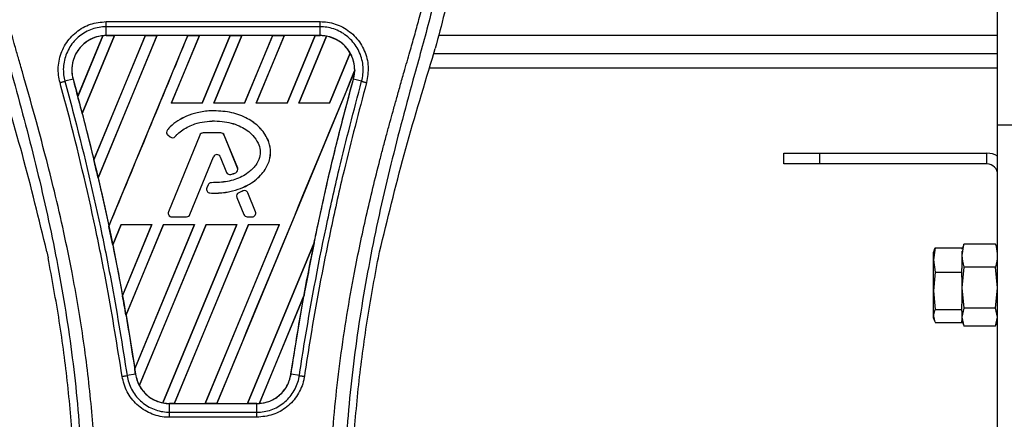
# Model space of a CAD drawing. Header units: millimetres. Extents: x 0 to 420, y 0 to 297.
# Tile 77 of 163: x 139.24 to 143.09, y 224.52 to 226.08. Entities that reach past the tile are written whole.
import ezdxf

# ---------------------------------------------------------------- set-up
doc = ezdxf.new("R2010")
doc.units = ezdxf.units.MM

msp = doc.modelspace()

# ---------------------------------------------------------------- linework, layer by layer
at = {"color": 7, "linetype": 'Continuous', "lineweight": 25}
for p, q in [((143.06496, 225.66687), (143.06496, 227.12969)), ((139.58193, 226.06987), (140.41807, 226.06987)), ((139.58193, 226.01531), (139.58193, 226.04952)), ((140.41807, 226.04952), (139.58193, 226.04952)), ((140.41807, 226.01531), (140.41807, 226.04952)), ((139.47045, 225.77825), (139.56817, 226.01437)), ((139.56863, 226.01459), (139.47048, 225.77764)), ((139.4881, 225.71096), (139.61414, 226.01525)), ((139.61444, 226.01507), (139.48829, 225.71075)), ((139.73434, 226.01507), (139.53352, 225.52999)), ((139.53353, 225.5294), (139.73478, 226.01525)), ((139.78002, 226.01525), (139.54996, 225.45985)), ((139.55014, 225.45963), (139.78032, 226.01507)), ((140.41807, 226.01531), (139.58193, 226.01531)), ((139.58193, 226.01525), (139.58193, 226.01531)), ((139.58193, 226.01525), (139.61414, 226.01525)), ((139.59204, 225.27019), (139.90065, 226.01525)), ((139.61414, 226.01525), (139.61444, 226.01507)), ((139.73434, 226.01507), (139.61444, 226.01507)), ((139.73478, 226.01525), (139.73434, 226.01507)), ((139.73478, 226.01525), (139.78002, 226.01525)), ((139.78032, 226.01507), (139.78002, 226.01525)), ((139.90021, 226.01507), (139.78032, 226.01507)), ((139.94589, 226.01525), (139.83621, 225.75046)), ((139.8366, 225.75072), (139.94619, 226.01507)), ((139.90065, 226.01525), (139.90021, 226.01507)), ((139.90065, 226.01525), (139.94589, 226.01525)), ((139.94619, 226.01507), (139.94589, 226.01525)), ((140.06608, 226.01507), (139.94619, 226.01507)), ((140.06608, 226.01507), (139.95668, 225.75072)), ((139.95685, 225.75046), (140.06653, 226.01525)), ((140.11177, 226.01525), (140.00209, 225.75046)), ((140.00247, 225.75072), (140.11207, 226.01507)), ((140.06653, 226.01525), (140.06608, 226.01507)), ((140.06653, 226.01525), (140.11177, 226.01525)), ((140.11207, 226.01507), (140.11177, 226.01525)), ((140.23196, 226.01507), (140.11207, 226.01507)), ((140.23196, 226.01507), (140.12255, 225.75072)), ((140.12272, 225.75046), (140.2324, 226.01525)), ((140.27764, 226.01525), (140.16796, 225.75046)), ((140.16835, 225.75072), (140.27794, 226.01507)), ((140.2324, 226.01525), (140.23196, 226.01507)), ((140.2324, 226.01525), (140.27764, 226.01525)), ((140.27794, 226.01507), (140.27764, 226.01525)), ((140.39783, 226.01507), (140.27794, 226.01507)), ((140.39783, 226.01507), (140.28843, 225.75072)), ((140.2886, 225.75046), (140.39828, 226.01525)), ((140.44258, 226.013), (140.33384, 225.75046)), ((140.33422, 225.75072), (140.44286, 226.01277)), ((140.39828, 226.01525), (140.39783, 226.01507)), ((140.39828, 226.01525), (140.41807, 226.01525)), ((140.41807, 226.01525), (140.41807, 226.01531)), ((143.06496, 226.01516), (140.87993, 226.01516)), ((140.85663, 225.92649), (140.86774, 225.9653)), ((140.53531, 225.94643), (140.4543, 225.75072)), ((140.45447, 225.75046), (140.53558, 225.94626)), ((140.86207, 225.9455), (143.06496, 225.9455)), ((140.55262, 225.87819), (140.01369, 224.5771)), ((140.84584, 225.88978), (143.06496, 225.88978)), ((139.45209, 225.84488), (139.42018, 225.83655)), ((139.45233, 225.84494), (139.45209, 225.84488)), ((139.45233, 225.84494), (139.47045, 225.77825)), ((140.54767, 225.84494), (140.54791, 225.84488)), ((140.57982, 225.83655), (140.54791, 225.84488)), ((139.47048, 225.77764), (139.47045, 225.77825)), ((139.8366, 225.75072), (139.83621, 225.75046)), ((139.95685, 225.75046), (139.83621, 225.75046)), ((139.95668, 225.75072), (139.8366, 225.75072)), ((139.95685, 225.75046), (139.95668, 225.75072)), ((140.00247, 225.75072), (140.00209, 225.75046)), ((140.12272, 225.75046), (140.00209, 225.75046)), ((140.12255, 225.75072), (140.00247, 225.75072)), ((140.12272, 225.75046), (140.12255, 225.75072)), ((140.16835, 225.75072), (140.16796, 225.75046)), ((140.2886, 225.75046), (140.16796, 225.75046)), ((140.28843, 225.75072), (140.16835, 225.75072)), ((140.2886, 225.75046), (140.28843, 225.75072)), ((140.33422, 225.75072), (140.33384, 225.75046)), ((140.45447, 225.75046), (140.33384, 225.75046)), ((140.4543, 225.75072), (140.33422, 225.75072)), ((140.45447, 225.75046), (140.4543, 225.75072)), ((139.48829, 225.71075), (139.4881, 225.71096)), ((139.48829, 225.71075), (139.53352, 225.52999)), ((140.00337, 225.72139), (140.00337, 225.72149)), ((139.82092, 225.6469), (139.82084, 225.64696)), ((143.06496, 224.41302), (143.06496, 225.66687)), ((143.06496, 225.66687), (143.48291, 225.66687)), ((139.82249, 225.62691), (139.82242, 225.62684)), ((139.82242, 225.62684), (139.83153, 225.61924)), ((139.82249, 225.62691), (139.83159, 225.61932)), ((139.94712, 225.62612), (139.82475, 225.32639)), ((139.94721, 225.62608), (139.82484, 225.32635)), ((139.83159, 225.61932), (139.83153, 225.61924)), ((139.85113, 225.62088), (139.85121, 225.62082)), ((139.94721, 225.62608), (139.94712, 225.62612)), ((139.96018, 225.6348), (139.96018, 225.63489)), ((140.02983, 225.63489), (139.96018, 225.63489)), ((140.02983, 225.6348), (139.96018, 225.6348)), ((140.02983, 225.6348), (140.02983, 225.63489)), ((140.0428, 225.62608), (140.04289, 225.62612)), ((140.09535, 225.49739), (140.0428, 225.62608)), ((140.09544, 225.49743), (140.04289, 225.62612)), ((139.53353, 225.5294), (139.53352, 225.52999)), ((139.90891, 225.31576), (140.00106, 225.54146)), ((139.909, 225.31572), (140.00115, 225.54142)), ((140.00106, 225.54146), (140.00115, 225.54142)), ((140.02736, 225.54146), (140.02727, 225.54142)), ((140.02727, 225.54142), (140.05209, 225.48061)), ((140.02736, 225.54146), (140.05218, 225.48064)), ((142.22906, 225.51362), (142.22906, 225.55542)), ((142.22906, 225.55542), (142.36838, 225.55542)), ((142.36838, 225.55542), (142.36838, 225.51362)), ((142.36838, 225.55542), (143.02316, 225.55542)), ((143.02316, 225.51362), (143.02316, 225.55542)), ((140.09535, 225.49739), (140.09544, 225.49743)), ((142.36838, 225.51362), (142.22906, 225.51362)), ((143.02316, 225.51362), (142.36838, 225.51362)), ((139.55014, 225.45963), (139.54996, 225.45985)), ((140.05218, 225.48064), (140.05209, 225.48061)), ((140.06923, 225.47254), (140.06926, 225.47245)), ((140.08771, 225.47914), (140.08775, 225.47905)), ((139.97973, 225.43158), (139.97475, 225.41969)), ((139.97484, 225.41965), (139.97475, 225.41969)), ((139.97982, 225.43155), (139.97484, 225.41965)), ((139.97982, 225.43155), (139.97973, 225.43158)), ((139.99274, 225.44015), (139.99274, 225.44024)), ((139.98695, 225.40026), (139.98695, 225.40016)), ((140.09204, 225.38304), (140.09195, 225.383)), ((140.09195, 225.383), (140.11941, 225.31572)), ((140.09204, 225.38304), (140.1195, 225.31576)), ((140.11623, 225.4085), (140.09944, 225.40129)), ((140.09948, 225.4012), (140.09944, 225.40129)), ((140.11627, 225.40842), (140.09948, 225.4012)), ((140.11627, 225.40842), (140.11623, 225.4085)), ((140.13477, 225.40084), (140.13486, 225.40088)), ((140.16518, 225.32635), (140.13477, 225.40084)), ((140.16527, 225.32639), (140.13486, 225.40088)), ((139.82484, 225.32635), (139.82475, 225.32639)), ((139.83781, 225.30705), (139.89594, 225.30705)), ((139.83781, 225.30705), (139.83781, 225.30695)), ((139.83781, 225.30695), (139.89594, 225.30695)), ((139.89594, 225.30705), (139.89594, 225.30695)), ((139.90891, 225.31576), (139.909, 225.31572)), ((140.1195, 225.31576), (140.11941, 225.31572)), ((140.13247, 225.30705), (140.15221, 225.30705)), ((140.13247, 225.30705), (140.13247, 225.30695)), ((140.13247, 225.30695), (140.15221, 225.30695)), ((140.15221, 225.30705), (140.15221, 225.30695)), ((140.16518, 225.32635), (140.16527, 225.32639)), ((139.59204, 225.27019), (139.59203, 225.27083)), ((139.64001, 225.27678), (139.60714, 225.19742)), ((139.60732, 225.19718), (139.64018, 225.27653)), ((139.64001, 225.27678), (139.76065, 225.27678)), ((139.64001, 225.27678), (139.64018, 225.27653)), ((139.64018, 225.27653), (139.76027, 225.27653)), ((139.64544, 224.99866), (139.76065, 225.27678)), ((139.76027, 225.27653), (139.64545, 224.9994)), ((139.80588, 225.27678), (139.65903, 224.92225)), ((139.65923, 224.92197), (139.80605, 225.27653)), ((139.69304, 224.71311), (139.92652, 225.27678)), ((139.92615, 225.27653), (139.69307, 224.71404)), ((139.97176, 225.27678), (139.71108, 224.64745)), ((139.71138, 224.64727), (139.97193, 225.27653)), ((139.76027, 225.27653), (139.76065, 225.27678)), ((140.09202, 225.27653), (139.80331, 224.57983)), ((139.80361, 224.57959), (140.09239, 225.27678)), ((139.80588, 225.27678), (139.92652, 225.27678)), ((139.80588, 225.27678), (139.80605, 225.27653)), ((139.80605, 225.27653), (139.92615, 225.27653)), ((140.13763, 225.27678), (139.84782, 224.5771)), ((139.84829, 224.57729), (140.1378, 225.27653)), ((139.92615, 225.27653), (139.92652, 225.27678)), ((140.2579, 225.27653), (139.96813, 224.57729)), ((139.96845, 224.5771), (140.25827, 225.27678)), ((139.97176, 225.27678), (140.09239, 225.27678)), ((139.97176, 225.27678), (139.97193, 225.27653)), ((139.97193, 225.27653), (140.09202, 225.27653)), ((140.09202, 225.27653), (140.09239, 225.27678)), ((140.13763, 225.27678), (140.25827, 225.27678)), ((140.13763, 225.27678), (140.1378, 225.27653)), ((140.1378, 225.27653), (140.2579, 225.27653)), ((140.2579, 225.27653), (140.25827, 225.27678)), ((139.60732, 225.19718), (139.60714, 225.19742)), ((139.60732, 225.19718), (139.64545, 224.9994)), ((140.39442, 225.20569), (140.134, 224.57729)), ((140.13433, 224.5771), (140.39441, 225.205)), ((142.82143, 225.18626), (142.81419, 225.1387)), ((142.82143, 225.18626), (142.92564, 225.18626)), ((142.93137, 225.19499), (142.92564, 225.17926)), ((142.93221, 225.19468), (142.93349, 225.20038)), ((143.05712, 225.20038), (142.93349, 225.20038)), ((143.05712, 225.20038), (143.05839, 225.19468)), ((143.06496, 225.17926), (143.05924, 225.19499)), ((139.34993, 225.17049), (139.35484, 225.14721)), ((140.64516, 225.14721), (140.65007, 225.17049)), ((142.81725, 225.17695), (142.81419, 225.16855)), ((142.81419, 225.1387), (142.81419, 225.16855)), ((142.92564, 225.17302), (142.92564, 225.15514)), ((142.92564, 225.15514), (142.92564, 225.10438)), ((142.81419, 225.1387), (142.82143, 225.09114)), ((142.81419, 225.01799), (142.81419, 225.1387)), ((142.93349, 225.1099), (142.92564, 225.02968)), ((143.05712, 225.1099), (142.93349, 225.1099)), ((143.06496, 225.02968), (143.05712, 225.1099)), ((142.82143, 225.09114), (142.81419, 225.01799)), ((142.82143, 225.09114), (142.92564, 225.09114)), ((142.92564, 225.09114), (142.92564, 225.10438)), ((142.92564, 225.07078), (142.92564, 225.09114)), ((142.92564, 225.07078), (142.92564, 225.02968)), ((142.92564, 225.02968), (142.93349, 224.94947)), ((142.92564, 225.02968), (142.92564, 224.96519)), ((143.05712, 224.94947), (143.06496, 225.02968)), ((139.64544, 224.99866), (139.64545, 224.9994)), ((140.35486, 225.0003), (140.17969, 224.57741)), ((140.18018, 224.57763), (140.35437, 224.9984)), ((140.30359, 224.69184), (140.35437, 224.9984)), ((142.81419, 225.01799), (142.82143, 224.94483)), ((142.81419, 224.91923), (142.81419, 225.01799)), ((142.92564, 224.94483), (142.92564, 224.96519)), ((139.65923, 224.92197), (139.65903, 224.92225)), ((139.65923, 224.92197), (139.69307, 224.71404)), ((142.81419, 224.91135), (142.81419, 224.91923)), ((142.82143, 224.94483), (142.92564, 224.94483)), ((142.93349, 224.94947), (142.92564, 224.91449)), ((142.92564, 224.93771), (142.92564, 224.94483)), ((142.92564, 224.93771), (142.92564, 224.91449)), ((142.92564, 224.91449), (142.93349, 224.87952)), ((142.92564, 224.91449), (142.92564, 224.90063)), ((143.05712, 224.94947), (142.93349, 224.94947)), ((143.06496, 224.91449), (143.05712, 224.94947)), ((143.05712, 224.87952), (143.06496, 224.91449)), ((142.81419, 224.91135), (142.81725, 224.90295)), ((142.82143, 224.89363), (142.92564, 224.89363)), ((142.92564, 224.90063), (142.93137, 224.8849)), ((142.92564, 224.89363), (142.92564, 224.90063)), ((143.05712, 224.87952), (142.93349, 224.87952)), ((143.05924, 224.8849), (143.06496, 224.90063)), ((139.69616, 224.6918), (139.66343, 224.68644)), ((139.69304, 224.71311), (139.69307, 224.71404)), ((139.69624, 224.69182), (139.69616, 224.6918)), ((140.30359, 224.69184), (140.30384, 224.6918)), ((140.33657, 224.68644), (140.30384, 224.6918)), ((139.82934, 224.5771), (139.82934, 224.57705)), ((139.84782, 224.5771), (139.82934, 224.5771)), ((139.82934, 224.54337), (139.82934, 224.57705)), ((139.82934, 224.57705), (140.17066, 224.57705)), ((139.84782, 224.5771), (139.84829, 224.57729)), ((139.84829, 224.57729), (139.96813, 224.57729)), ((139.96813, 224.57729), (139.96845, 224.5771)), ((140.01369, 224.5771), (139.96845, 224.5771)), ((140.01369, 224.5771), (140.01417, 224.57729)), ((140.01417, 224.57729), (140.134, 224.57729)), ((140.134, 224.57729), (140.13433, 224.5771)), ((140.17066, 224.5771), (140.13433, 224.5771)), ((140.17066, 224.5771), (140.17066, 224.57705)), ((140.17066, 224.54337), (140.17066, 224.57705)), ((139.82934, 224.54337), (140.17066, 224.54337)), ((140.17066, 224.52336), (139.82934, 224.52336))]:
    msp.add_line(p, q, dxfattribs=at)
for centre, radius, start, end in [((139.58193, 225.88067), 0.13457, 90, 95.67248), ((140.41807, 225.88067), 0.13457, 79.50442, 90), ((140.41807, 225.88067), 0.13457, 358.9448, 29.16926), ((130.0462, 223.25183), 9.75689, 14.59831, 15.003317), ((139.83146, 225.63767), 0.01411, 138.8059, 230.16689), ((139.83146, 225.63767), 0.01401, 138.8059, 230.16689), ((139.84056, 225.63008), 0.01411, 230.16689, 318.97709), ((139.84056, 225.63008), 0.01401, 230.16689, 318.97709), ((139.96018, 225.62079), 0.01411, 90, 157.79071), ((139.96018, 225.62079), 0.01401, 90, 157.79071), ((140.02983, 225.62079), 0.01411, 22.20929, 90), ((140.02983, 225.62079), 0.01401, 22.20929, 90), ((140.01421, 225.53609), 0.0142, 22.20926, 157.79071), ((140.01421, 225.53609), 0.01411, 22.20926, 157.79071), ((143.02316, 225.47183), 0.08359, 60, 90), ((130.0462, 223.25183), 9.75689, 13.079561, 13.499245), ((140.08238, 225.4921), 0.01401, 292.3787, 22.20929), ((140.08238, 225.4921), 0.01411, 292.3787, 22.20929), ((143.02316, 225.47183), 0.04179, 0, 90), ((140.06515, 225.48594), 0.01411, 202.20926, 286.93498), ((140.06515, 225.48594), 0.01401, 202.20926, 286.93498), ((139.98777, 225.41424), 0.01411, 157.29049, 266.67135), ((139.98777, 225.41424), 0.01401, 157.29049, 266.67135), ((139.99274, 225.42614), 0.01411, 90.035, 157.29049), ((139.99274, 225.42614), 0.01401, 90.035, 157.29049), ((140.10501, 225.38833), 0.01411, 113.24584, 202.20927), ((140.10501, 225.38833), 0.01401, 113.24584, 202.20927), ((140.1218, 225.39554), 0.01411, 22.20926, 113.24584), ((140.1218, 225.39554), 0.01401, 22.20926, 113.24584), ((139.83781, 225.32106), 0.01411, 157.79071, 270), ((139.83781, 225.32106), 0.01401, 157.79071, 270), ((139.89594, 225.32106), 0.01401, 270, 337.79071), ((139.89594, 225.32106), 0.01411, 270, 337.79071), ((140.13247, 225.32106), 0.01411, 202.20927, 270), ((140.13247, 225.32106), 0.01401, 202.20927, 270), ((140.15221, 225.32106), 0.01411, 270, 22.20926), ((140.15221, 225.32106), 0.01401, 270, 22.20926), ((130.0462, 223.25183), 9.75689, 11.50231, 11.938732), ((149.9538, 223.25183), 9.75689, 168.452296, 169.676611), ((130.0462, 223.25183), 9.75689, 9.857872, 10.313596), ((130.0462, 223.25183), 9.75689, 8.487123, 8.613574), ((139.82934, 224.71168), 0.13457, 188.48712, 208.50561), ((139.82934, 224.71168), 0.13457, 258.97515, 270), ((140.17066, 224.71168), 0.13457, 270, 273.84823)]:
    msp.add_arc(centre, radius, start, end, dxfattribs=at)
for centre, major_axis, start_param, end_param in [((139.68437, 225.83824), (0.20489, -0.08487), 2.4758381, 2.4783482), ((140.34381, 225.91143), (0.14853, -0.06152), 1.2366218, 1.2388756), ((140.47525, 225.85699), (0.11437, -0.04737), 1.3956244, 1.3981763), ((140.29662, 225.93098), (0.24291, -0.10061), 0.2126997, 0.2177966), ((146.8945, 224.51903), (6.11906, -2.5346), 3.4705541, 3.4706731), ((158.89903, 219.54659), (17.89182, -7.41103), 3.2646071, 3.2647237), ((139.77254, 224.73521), (0.11362, -0.04706), 4.5226294, 4.5255134), ((139.90397, 224.68076), (0.14928, -0.06183), 4.3691473, 4.3715621), ((140.06939, 224.75362), (0.20255, -0.0839), 5.5949939, 5.5976427)]:
    msp.add_ellipse(centre, major_axis=major_axis, ratio=0.8660474, start_param=start_param, end_param=end_param, dxfattribs=at)
for points, knots in [([(139.28973, 227.25998), (139.25851, 227.22507), (139.19541, 227.15451), (139.11585, 227.02435), (139.05518, 226.87054), (139.02819, 226.71759), (139.02315, 226.5827), (139.03104, 226.43012), (139.06434, 226.22278), (139.10815, 226.0567), (139.13226, 225.9653)], [0, 0, 0, 0, 0.1020555, 0.2062434, 0.3310387, 0.4607193, 0.5429728, 0.6252686, 0.7937741, 1, 1, 1, 1]), ([(140.71027, 227.25998), (140.74149, 227.22506), (140.80459, 227.1545), (140.88415, 227.02435), (140.94482, 226.87054), (140.97181, 226.71759), (140.97685, 226.5827), (140.96896, 226.43012), (140.93566, 226.22278), (140.89185, 226.0567), (140.86774, 225.9653)], [0, 0, 0, 0, 0.102054, 0.2062404, 0.3310362, 0.4607173, 0.5429711, 0.6252671, 0.7937733, 1, 1, 1, 1]), ([(139.25173, 227.17379), (139.24341, 227.16165), (139.21819, 227.12491), (139.17665, 227.05468), (139.13334, 226.96038), (139.1001, 226.85742), (139.07717, 226.73723), (139.06934, 226.60049), (139.07927, 226.45051), (139.10649, 226.27675), (139.15273, 226.08089), (139.2262, 225.81931), (139.3083, 225.51274), (139.38739, 225.15864), (139.44694, 224.80099), (139.48493, 224.4405), (139.48927, 224.19925), (139.49143, 224.07866)], [0, 0, 0, 0, 0.0171315, 0.0518789, 0.0867888, 0.1216172, 0.1567305, 0.2033881, 0.2503481, 0.2972709, 0.3674165, 0.4376773, 0.5502447, 0.6628473, 0.7753466, 0.8877074, 1, 1, 1, 1]), ([(139.54695, 224.07682), (139.54588, 224.15856), (139.54369, 224.32564), (139.52413, 224.57959), (139.49339, 224.83583), (139.45534, 225.05839), (139.41626, 225.24791), (139.38157, 225.3992), (139.34365, 225.54951), (139.3018, 225.70486), (139.2658, 225.8327), (139.23924, 225.92526), (139.22582, 225.97239), (139.21321, 226.01682), (139.20227, 226.05555), (139.19152, 226.09432), (139.18196, 226.13056), (139.1721, 226.16916), (139.16303, 226.20626), (139.15474, 226.24187), (139.14722, 226.27596), (139.13473, 226.33636), (139.1201, 226.42071), (139.10762, 226.53208), (139.10422, 226.6408), (139.11099, 226.74908), (139.12982, 226.85492), (139.16025, 226.95739), (139.20148, 227.05328), (139.23765, 227.11821), (139.26278, 227.15884), (139.27181, 227.17272), (139.27618, 227.17944)], [0, 0, 0, 0, 0.0757702, 0.1548571, 0.2359051, 0.3148505, 0.3639911, 0.4151955, 0.4586591, 0.5076202, 0.5642678, 0.5817192, 0.5968623, 0.6096795, 0.624536, 0.6341631, 0.6469813, 0.6592987, 0.6711121, 0.6824202, 0.6932232, 0.7035232, 0.739704, 0.7727671, 0.8079075, 0.8413785, 0.8748477, 0.9102013, 0.9450667, 0.9801292, 0.9903909, 1, 1, 1, 1]), ([(140.45305, 224.07682), (140.45506, 224.19014), (140.45909, 224.41676), (140.49414, 224.75507), (140.54252, 225.05259), (140.59709, 225.31031), (140.63661, 225.47283), (140.66431, 225.57913), (140.67729, 225.6279), (140.69006, 225.67492), (140.70277, 225.72092), (140.71609, 225.76855), (140.73057, 225.81977), (140.74817, 225.88135), (140.7669, 225.94671), (140.78625, 226.01494), (140.80498, 226.08096), (140.82424, 226.15391), (140.84305, 226.23089), (140.86535, 226.33391), (140.88596, 226.45787), (140.89695, 226.60532), (140.89189, 226.71906), (140.87984, 226.80073), (140.8691, 226.85289), (140.85525, 226.90527), (140.83888, 226.95512), (140.81956, 227.00423), (140.79816, 227.0511), (140.7749, 227.0961), (140.74974, 227.13919), (140.73265, 227.16536), (140.72346, 227.17944)], [0, 0, 0, 0, 0.1050162, 0.2100001, 0.3148093, 0.3841756, 0.4540228, 0.4697491, 0.4859574, 0.5007826, 0.5148922, 0.5301685, 0.5466097, 0.5642069, 0.5895177, 0.6096146, 0.6299353, 0.6531323, 0.6795668, 0.7034488, 0.7509822, 0.7962784, 0.8412589, 0.8577085, 0.8747396, 0.8922462, 0.9101144, 0.9261934, 0.9450023, 0.962977, 0.9800887, 1, 1, 1, 1]), ([(140.74826, 227.1738), (140.75659, 227.16166), (140.7818, 227.12491), (140.82335, 227.05468), (140.86666, 226.96038), (140.8999, 226.85742), (140.92283, 226.73723), (140.93066, 226.60049), (140.92073, 226.45051), (140.89351, 226.27675), (140.84727, 226.08089), (140.7738, 225.81931), (140.6917, 225.51274), (140.61261, 225.15864), (140.55306, 224.80099), (140.51507, 224.4405), (140.51073, 224.19925), (140.50857, 224.07866)], [0, 0, 0, 0, 0.0171351, 0.0518824, 0.0867922, 0.1216204, 0.1567336, 0.2033911, 0.2503509, 0.2972735, 0.3674188, 0.4376794, 0.5502464, 0.6628485, 0.7753474, 0.8877078, 1, 1, 1, 1]), ([(139.40124, 225.83144), (139.3991, 225.84096), (139.39231, 225.87108), (139.39579, 225.92413), (139.42012, 225.98364), (139.46284, 226.0313), (139.51883, 226.06364), (139.5609, 226.06779), (139.58193, 226.06987)], [0, 0, 0, 0, 0.0848238, 0.2686633, 0.4522096, 0.6351901, 0.8176699, 1, 1, 1, 1]), ([(140.41807, 226.06987), (140.4275, 226.06943), (140.45795, 226.06803), (140.50782, 226.05082), (140.55871, 226.01151), (140.59334, 225.95738), (140.60961, 225.89439), (140.60238, 225.85243), (140.59876, 225.83146)], [0, 0, 0, 0, 0.0821547, 0.26514, 0.4486711, 0.632499, 0.8163009, 1, 1, 1, 1]), ([(139.58193, 226.04952), (139.58193, 226.04952), (139.56325, 226.04952), (139.52555, 226.04312), (139.47552, 226.01542), (139.43728, 225.97263), (139.41524, 225.91947), (139.41261, 225.87215), (139.41787, 225.84496), (139.42018, 225.83655), (139.42018, 225.83655)], [0, 0, 0, 0, 0.0000054, 0.1821036, 0.3644363, 0.5473941, 0.7310397, 0.9150665, 0.9999946, 1, 1, 1, 1]), ([(140.57982, 225.83655), (140.57982, 225.83655), (140.58482, 225.85475), (140.58867, 225.89315), (140.57506, 225.94916), (140.54372, 225.99753), (140.49825, 226.03271), (140.45368, 226.04747), (140.42649, 226.04952), (140.41807, 226.04952), (140.41807, 226.04952)], [0, 0, 0, 0, 0.0000054, 0.1839433, 0.3678851, 0.5517436, 0.7351758, 0.9179546, 0.9999946, 1, 1, 1, 1]), ([(139.56817, 226.01437), (139.56672, 226.0142), (139.55032, 226.01234), (139.51957, 226.00262), (139.48731, 225.97853), (139.46305, 225.94702), (139.44812, 225.90966), (139.44608, 225.87226), (139.45089, 225.85126), (139.45233, 225.84494)], [0, 0, 0, 0, 0.0188532, 0.212821, 0.4068166, 0.5283578, 0.7224596, 0.9165622, 1, 1, 1, 1]), ([(139.58193, 226.01531), (139.57155, 226.01462), (139.55087, 226.01323), (139.52152, 226.00225), (139.49538, 225.9854), (139.47381, 225.9629), (139.45789, 225.93612), (139.4486, 225.90642), (139.44586, 225.87524), (139.45002, 225.85497), (139.45209, 225.84488)], [0, 0, 0, 0, 0.1256962, 0.2503257, 0.3752801, 0.5004409, 0.6251501, 0.7500378, 0.8754735, 1, 1, 1, 1]), ([(139.90021, 226.01507), (139.84888, 225.89105), (139.74621, 225.64297), (139.64343, 225.39489), (139.59203, 225.27083)], [0, 0, 0, 0, 0.499922, 1, 1, 1, 1]), ([(140.54791, 225.84488), (140.54999, 225.85504), (140.55403, 225.87473), (140.55156, 225.90492), (140.54554, 225.92546), (140.53675, 225.94524), (140.52529, 225.96401), (140.50391, 225.98592), (140.47793, 226.00251), (140.44877, 226.01329), (140.42824, 226.01464), (140.41807, 226.01531)], [0, 0, 0, 0, 0.1252996, 0.2427415, 0.3633756, 0.383202, 0.5053593, 0.6278262, 0.7514156, 0.8768992, 1, 1, 1, 1]), ([(140.53531, 225.94643), (140.53502, 225.94694), (140.53008, 225.95566), (140.51516, 225.97594), (140.48452, 226.00096), (140.45639, 226.00893), (140.44286, 226.01277)], [0, 0, 0, 0, 0.015125, 0.2568329, 0.6424132, 1, 1, 1, 1]), ([(139.34993, 225.17049), (139.3192, 225.29731), (139.25768, 225.55116), (139.18149, 225.80132), (139.14337, 225.92649)], [0, 0, 0, 0, 0.4995966, 1, 1, 1, 1]), ([(140.65007, 225.17049), (140.6808, 225.29731), (140.74232, 225.55116), (140.81851, 225.80132), (140.85663, 225.92649)], [0, 0, 0, 0, 0.49959655, 1, 1, 1, 1]), ([(140.01417, 224.57729), (140.10384, 224.7939), (140.28319, 225.22717), (140.46269, 225.6604), (140.55245, 225.87704)], [0, 0, 0, 0, 0.4999621, 1, 1, 1, 1]), ([(140.54767, 225.84494), (140.54893, 225.85012), (140.5515, 225.86067), (140.55213, 225.87151), (140.55245, 225.87704)], [0, 0, 0, 0, 0.4902101, 1, 1, 1, 1]), ([(139.45209, 225.84488), (139.4774, 225.74986), (139.52799, 225.55991), (139.59355, 225.26883), (139.65072, 224.97958), (139.68138, 224.78543), (139.69616, 224.6918)], [0, 0, 0, 0, 0.2501192, 0.5000009, 0.7588831, 1, 1, 1, 1]), ([(140.30384, 224.6918), (140.31546, 224.76617), (140.33938, 224.91931), (140.38272, 225.1511), (140.43245, 225.38648), (140.48713, 225.61826), (140.52789, 225.77023), (140.54791, 225.84488)], [0, 0, 0, 0, 0.1914703, 0.3943123, 0.5997554, 0.8034134, 1, 1, 1, 1]), ([(140.39442, 225.20569), (140.39901, 225.22788), (140.42349, 225.34624), (140.47185, 225.56006), (140.52239, 225.74995), (140.54767, 225.84494)], [0, 0, 0, 0, 0.1034032, 0.5514873, 1, 1, 1, 1]), ([(139.64394, 224.68341), (139.62535, 224.79991), (139.59444, 224.99352), (139.52508, 225.33895), (139.46247, 225.60521), (139.41145, 225.79372), (139.40124, 225.83144)], [0, 0, 0, 0, 0.3014378, 0.5009532, 0.9001401, 1, 1, 1, 1]), ([(139.42018, 225.83655), (139.43042, 225.79877), (139.48159, 225.60994), (139.54431, 225.34319), (139.61382, 224.99713), (139.6448, 224.80315), (139.66343, 224.68644)], [0, 0, 0, 0, 0.099838, 0.4990257, 0.6985534, 1, 1, 1, 1]), ([(140.33657, 224.68644), (140.34249, 224.7251), (140.37208, 224.91847), (140.4228, 225.18774), (140.49942, 225.53232), (140.54962, 225.72226), (140.57982, 225.83655)], [0, 0, 0, 0, 0.0997807, 0.4989834, 0.6985248, 1, 1, 1, 1]), ([(140.59876, 225.83146), (140.56864, 225.71735), (140.51857, 225.52774), (140.4421, 225.18378), (140.39149, 224.91502), (140.36196, 224.72201), (140.35606, 224.68342)], [0, 0, 0, 0, 0.30152184, 0.50104725, 0.90023015, 1, 1, 1, 1]), ([(140.57982, 225.83655), (140.58113, 225.83621), (140.58376, 225.83552), (140.58846, 225.83426), (140.59351, 225.8329), (140.59701, 225.83194), (140.59876, 225.83146)], [0, 0, 0, 0, 0.24999993, 0.4999999, 0.74999993, 1, 1, 1, 1]), ([(140.00337, 225.72149), (139.99891, 225.72142), (139.97653, 225.72107), (139.93995, 225.71563), (139.88509, 225.69774), (139.84543, 225.6735), (139.82448, 225.65089), (139.82084, 225.64696)], [0, 0, 0, 0, 0.0660982, 0.3316094, 0.5433398, 0.9207225, 1, 1, 1, 1]), ([(140.00337, 225.72139), (139.99891, 225.72133), (139.97653, 225.72098), (139.93996, 225.71553), (139.88511, 225.69764), (139.84549, 225.67341), (139.82455, 225.65082), (139.82092, 225.6469)], [0, 0, 0, 0, 0.06612533, 0.33174621, 0.54346998, 0.92083251, 1, 1, 1, 1]), ([(139.98695, 225.40016), (139.9914, 225.39996), (140.01375, 225.39895), (140.05121, 225.40177), (140.09633, 225.41295), (140.13306, 225.42881), (140.16241, 225.44753), (140.18526, 225.46837), (140.20702, 225.49596), (140.22421, 225.53331), (140.22481, 225.57789), (140.21333, 225.61138), (140.198, 225.63673), (140.17464, 225.66415), (140.1419, 225.68779), (140.10417, 225.70472), (140.06075, 225.71812), (140.0265, 225.72013), (140.00337, 225.72149)], [0, 0, 0, 0, 0.021651, 0.1085822, 0.1811552, 0.2464173, 0.3019198, 0.3494146, 0.3957935, 0.4720432, 0.5441891, 0.6064225, 0.6414501, 0.6875664, 0.7804759, 0.8342843, 0.8880657, 1, 1, 1, 1]), ([(139.98695, 225.40026), (139.99141, 225.40006), (140.01375, 225.39905), (140.05121, 225.40187), (140.09632, 225.41305), (140.13302, 225.42891), (140.16236, 225.44762), (140.18519, 225.46845), (140.20694, 225.49602), (140.22411, 225.53334), (140.22471, 225.57789), (140.21324, 225.61135), (140.19792, 225.63668), (140.17457, 225.66408), (140.14185, 225.6877), (140.10414, 225.70463), (140.06073, 225.71802), (140.02649, 225.72003), (140.00337, 225.72139)], [0, 0, 0, 0, 0.0216619, 0.108637, 0.181216, 0.246481, 0.3019802, 0.3494719, 0.3958446, 0.4720735, 0.5441975, 0.6064107, 0.6414308, 0.6875449, 0.7804497, 0.8342603, 0.8880438, 1, 1, 1, 1]), ([(139.85113, 225.62088), (139.85417, 225.62416), (139.86916, 225.64036), (139.89567, 225.65737), (139.93215, 225.67189), (139.97888, 225.68275), (140.0301, 225.68232), (140.07755, 225.67197), (140.11618, 225.65696), (140.15164, 225.63202), (140.17545, 225.59809), (140.18505, 225.56737), (140.18205, 225.53655), (140.16619, 225.50503), (140.14014, 225.48141), (140.10372, 225.45773), (140.05456, 225.44217), (140.01378, 225.44084), (139.99274, 225.44015)], [0, 0, 0, 0, 0.0204778, 0.1012315, 0.1411417, 0.200522, 0.3202369, 0.3720725, 0.4227171, 0.509806, 0.5661201, 0.61013, 0.6545191, 0.7046271, 0.7684678, 0.8132113, 0.9036005, 1, 1, 1, 1]), ([(139.85121, 225.62082), (139.85424, 225.6241), (139.86923, 225.64029), (139.89573, 225.65729), (139.93219, 225.6718), (139.97891, 225.68265), (140.0301, 225.68222), (140.07753, 225.67188), (140.11614, 225.65687), (140.15157, 225.63194), (140.17536, 225.59805), (140.18495, 225.56737), (140.18195, 225.53658), (140.16611, 225.50508), (140.14008, 225.48149), (140.10369, 225.45782), (140.05454, 225.44227), (140.01378, 225.44093), (139.99274, 225.44024)], [0, 0, 0, 0, 0.02049, 0.1012505, 0.1411639, 0.2005563, 0.3202954, 0.3721325, 0.4227811, 0.5098684, 0.5661596, 0.6101442, 0.6545081, 0.7045954, 0.7684199, 0.8131655, 0.9035591, 1, 1, 1, 1]), ([(139.55014, 225.45963), (139.56431, 225.39724), (139.57859, 225.33437), (139.59193, 225.2713), (139.59203, 225.27083)], [0, 0, 0, 0, 0.9924846, 1, 1, 1, 1]), ([(140.06923, 225.47254), (140.07136, 225.47321), (140.07554, 225.47453), (140.0817, 225.47674), (140.08571, 225.47834), (140.08771, 225.47914)], [0, 0, 0, 0, 0.3407852, 0.6702324, 1, 1, 1, 1]), ([(140.06926, 225.47245), (140.07139, 225.47312), (140.07557, 225.47443), (140.08174, 225.47664), (140.08574, 225.47825), (140.08775, 225.47905)], [0, 0, 0, 0, 0.3406248, 0.6701521, 1, 1, 1, 1]), ([(142.81788, 225.17663), (142.81813, 225.1781), (142.8187, 225.18134), (142.82046, 225.18452), (142.82143, 225.18626)], [0, 0, 0, 0, 0.4538007, 1, 1, 1, 1]), ([(142.93349, 225.20038), (142.93241, 225.19693), (142.92774, 225.18199), (142.92656, 225.16681), (142.92564, 225.15514)], [0, 0, 0, 0, 0.2308557, 1, 1, 1, 1]), ([(143.06496, 225.15514), (143.06405, 225.16681), (143.06286, 225.18199), (143.05819, 225.19693), (143.05712, 225.20038)], [0, 0, 0, 0, 0.7691443, 1, 1, 1, 1]), ([(139.46218, 224.15164), (139.45989, 224.23473), (139.4553, 224.4011), (139.43306, 224.65047), (139.40066, 224.89958), (139.37012, 225.06461), (139.35484, 225.14721)], [0, 0, 0, 0, 0.2486567, 0.4978798, 0.7487052, 1, 1, 1, 1]), ([(140.53782, 224.15164), (140.54011, 224.23473), (140.5447, 224.4011), (140.56694, 224.65047), (140.59934, 224.89958), (140.62988, 225.06461), (140.64516, 225.14721)], [0, 0, 0, 0, 0.2486567, 0.4978798, 0.7487052, 1, 1, 1, 1]), ([(142.92564, 225.15514), (142.92704, 225.14057), (142.9285, 225.1254), (142.9333, 225.11049), (142.93349, 225.1099)], [0, 0, 0, 0, 0.96033739, 1, 1, 1, 1]), ([(143.05712, 225.1099), (143.05731, 225.11049), (143.0621, 225.1254), (143.06356, 225.14057), (143.06496, 225.15514)], [0, 0, 0, 0, 0.0396626, 1, 1, 1, 1]), ([(142.82143, 224.94483), (142.82054, 224.94309), (142.81621, 224.93464), (142.81509, 224.92605), (142.81419, 224.91923)], [0, 0, 0, 0, 0.2061857, 1, 1, 1, 1]), ([(142.81419, 224.91923), (142.81545, 224.9111), (142.81678, 224.90252), (142.8212, 224.89408), (142.82143, 224.89363)], [0, 0, 0, 0, 0.9470257, 1, 1, 1, 1]), ([(139.82934, 224.52336), (139.82476, 224.52346), (139.79922, 224.52405), (139.75296, 224.53575), (139.69964, 224.57086), (139.6594, 224.6217), (139.6491, 224.66284), (139.64394, 224.68341)], [0, 0, 0, 0, 0.0516553, 0.2885366, 0.525578, 0.7627924, 1, 1, 1, 1]), ([(139.66343, 224.68644), (139.66343, 224.68644), (139.66621, 224.66784), (139.67816, 224.63132), (139.71312, 224.58579), (139.76112, 224.55436), (139.80241, 224.5442), (139.82525, 224.54337), (139.82934, 224.54337), (139.82934, 224.54337)], [0, 0, 0, 0, 0.000007, 0.2373557, 0.474586, 0.7115755, 0.9483527, 0.999993, 1, 1, 1, 1]), ([(139.69616, 224.6918), (139.70016, 224.67624), (139.70816, 224.64512), (139.73978, 224.60775), (139.78141, 224.58201), (139.81336, 224.5787), (139.82934, 224.57705)], [0, 0, 0, 0, 0.2501533, 0.5000796, 0.75002625, 1, 1, 1, 1]), ([(140.17066, 224.57705), (140.18665, 224.5787), (140.21861, 224.58201), (140.26024, 224.60777), (140.29185, 224.64514), (140.29984, 224.67625), (140.30384, 224.6918)], [0, 0, 0, 0, 0.2501277, 0.5000437, 0.7500008, 1, 1, 1, 1]), ([(140.17066, 224.54337), (140.17066, 224.54337), (140.1894, 224.54337), (140.2272, 224.54978), (140.27731, 224.57756), (140.3155, 224.62034), (140.33173, 224.65975), (140.33595, 224.68232), (140.33657, 224.68644), (140.33657, 224.68644)], [0, 0, 0, 0, 0.000007, 0.2366161, 0.473319, 0.710219, 0.9474036, 0.999993, 1, 1, 1, 1]), ([(140.35606, 224.68342), (140.35527, 224.67883), (140.35091, 224.65356), (140.33248, 224.60946), (140.28996, 224.5619), (140.23385, 224.52957), (140.19172, 224.52543), (140.17066, 224.52336)], [0, 0, 0, 0, 0.0525494, 0.2896487, 0.5265345, 0.7632925, 1, 1, 1, 1]), ([(140.18018, 224.57763), (140.18287, 224.57787), (140.20053, 224.57946), (140.22707, 224.58785), (140.26044, 224.60937), (140.28707, 224.63957), (140.30001, 224.67093), (140.30307, 224.6888), (140.30359, 224.69184)], [0, 0, 0, 0, 0.0447354, 0.2940664, 0.450088, 0.6994802, 0.9488717, 1, 1, 1, 1]), ([(140.33657, 224.68644), (140.33792, 224.68622), (140.34061, 224.68578), (140.34545, 224.68503), (140.35064, 224.68423), (140.35425, 224.68369), (140.35606, 224.68342)], [0, 0, 0, 0, 0.25, 0.5, 0.75, 1, 1, 1, 1]), ([(139.71138, 224.64727), (139.71939, 224.63542), (139.73587, 224.61104), (139.76972, 224.58885), (139.79379, 224.58239), (139.80331, 224.57983)], [0, 0, 0, 0, 0.363513, 0.7482845, 1, 1, 1, 1])]:
    msp.add_open_spline(points, degree=3, knots=knots, dxfattribs=at)
for points in [[(139.58193, 226.04952), (139.58193, 226.05094), (139.58193, 226.05377), (139.58193, 226.05884), (139.58193, 226.06426), (139.58193, 226.068), (139.58193, 226.06987)], [(140.41807, 226.04952), (140.41807, 226.05094), (140.41807, 226.05377), (140.41807, 226.05884), (140.41807, 226.06426), (140.41807, 226.068), (140.41807, 226.06987)], [(139.40124, 225.83144), (139.40299, 225.83193), (139.4065, 225.83289), (139.41154, 225.83426), (139.41624, 225.83552), (139.41887, 225.83621), (139.42018, 225.83655)], [(139.64394, 224.68341), (139.64575, 224.68368), (139.64936, 224.68422), (139.65455, 224.68502), (139.65939, 224.68578), (139.66208, 224.68622), (139.66343, 224.68644)], [(139.82934, 224.52336), (139.82934, 224.5252), (139.82934, 224.52889), (139.82934, 224.53422), (139.82934, 224.5392), (139.82934, 224.54198), (139.82934, 224.54337)], [(140.17066, 224.52336), (140.17066, 224.5252), (140.17066, 224.52889), (140.17066, 224.53422), (140.17066, 224.5392), (140.17066, 224.54198), (140.17066, 224.54337)]]:
    msp.add_open_spline(points, degree=3, dxfattribs=at)

doc.saveas('drawing.dxf')
